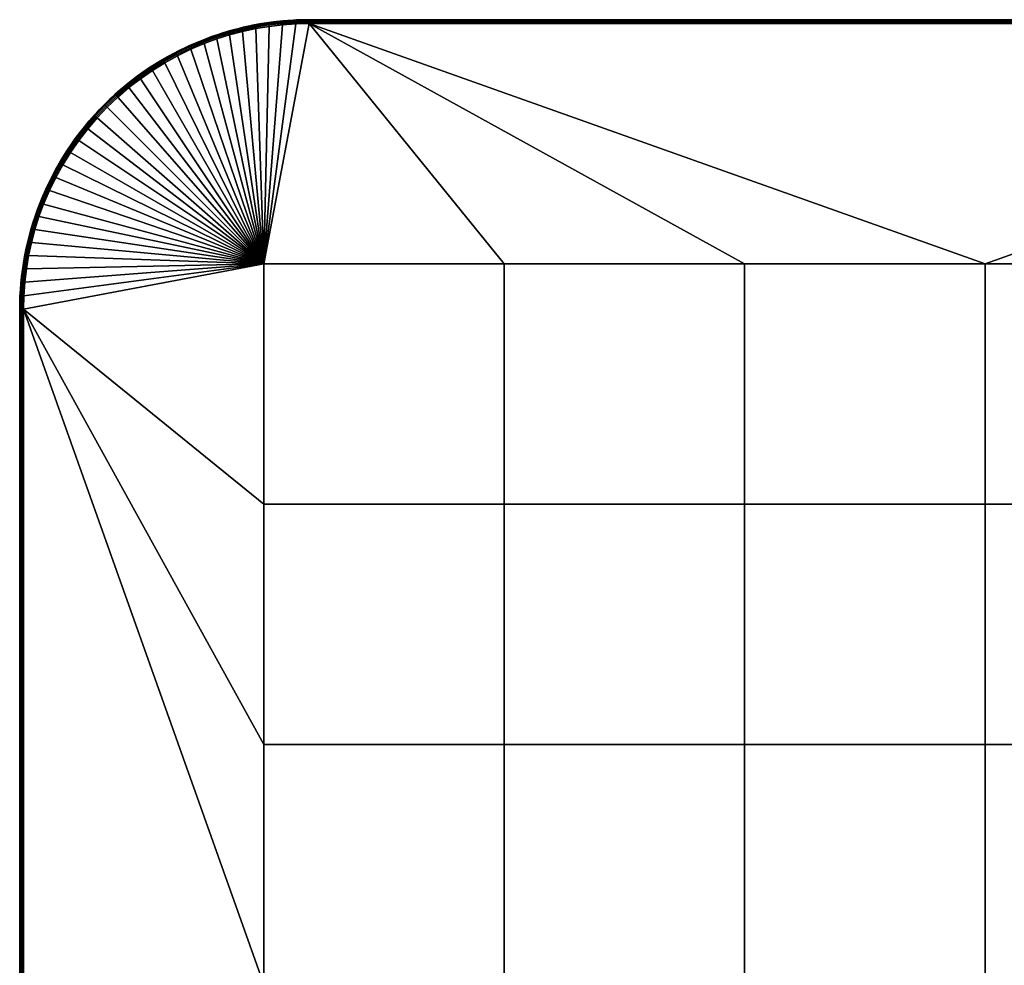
# Model space of a CAD drawing. Header units: millimetres. Extents: x -250 to 3250, y -565 to 250.
# Tile 14 of 20: x 1750 to 2005, y 5 to 250. Entities that reach past the tile are written whole.
import ezdxf

# ---------------------------------------------------------------- set-up
doc = ezdxf.new("R2010")
doc.units = ezdxf.units.MM
doc.header["$MEASUREMENT"] = 0
doc.layers.add('Default', color=7, linetype='Continuous', true_color=0x000000)

# ---------------------------------------------------------------- blocks, each defined once
blk = doc.blocks.new('FLUFFO_SOFT_TELE_L_40mm')
at = {"layer": 'Default'}
blk.add_lwpolyline([(250, -175), (250, 175, 0.414214), (175, 250), (-175, 250, 0.414214), (-250, 175), (-250, -175, 0.414214), (-175, -250), (175, -250, 0.414214)], format="xyb", close=True, dxfattribs=at)
mesh = blk.add_polyface(dxfattribs=at)
corners = [(0, 250, 1), (-175, 250, 20), (0, 250, 39), (-175, 250, 39), (-175, 250, 1), (-175, 250, 20), (-175, 250, 1), (-176.66, 249.98, 1), (-178.34, 249.93, 1), (-180.04, 249.83, 1), (-180.04, 249.83, 39), (-178.34, 249.93, 39), (-176.66, 249.98, 39), (-175, 250, 39), (175, 249.37, 0.07), (-175, 249.37, 0.07), (-175, 249.71, 0.29), (175, 249.71, 0.29), (175, 249), (-175, 249), (-175, 249.93, 0.63), (175, 249.93, 0.63), (-175, 250, 1), (0, 250, 1), (175, 249.37, 39.93), (175, 249.71, 39.71), (-175, 249.71, 39.71), (-175, 249.37, 39.93), (175, 249, 40), (-175, 249, 40), (175, 249.93, 39.37), (-175, 249.93, 39.37), (0, 250, 39), (-175, 250, 39), (-175, 249.93, 0.63), (-176.66, 249.98, 1), (-175, 250, 1), (-178.53, 249.85, 0.63), (-180.04, 249.83, 1), (-178.34, 249.93, 1), (-175, 249.71, 0.29), (-178.52, 249.62, 0.29), (-182.05, 249.6, 0.63), (-175, 249.37, 0.07), (-178.5, 249.29, 0.07), (-175, 249), (-178.49, 248.92), (-175, 249.93, 39.37), (-175, 250, 39), (-176.66, 249.98, 39), (-178.53, 249.85, 39.37), (-178.34, 249.93, 39), (-180.04, 249.83, 39), (-175, 249.71, 39.71), (-178.52, 249.62, 39.71), (-182.05, 249.6, 39.37), (-175, 249.37, 39.93), (-178.5, 249.29, 39.93), (-182, 249.04, 39.93), (-181.96, 248.67, 40), (-178.49, 248.92, 40), (-175, 249, 40)]
mesh.append_faces([[corners[k] for k in face] for face in [(0, 1, 2, 2), (1, 3, 2, 2), (4, 1, 0, 0), (5, 6, 7, 7), (8, 9, 10, 11), (7, 8, 11, 12), (12, 13, 5, 5), (7, 12, 5, 5), (14, 15, 16, 17), (18, 19, 15, 14), (17, 16, 20, 21), (20, 22, 23, 23), (21, 20, 23, 23), (24, 25, 26, 27), (28, 24, 27, 29), (25, 30, 31, 26), (31, 32, 33, 33), (30, 32, 31, 31), (34, 35, 36, 36), (37, 38, 39, 39), (37, 39, 35, 35), (40, 41, 37, 34), (42, 38, 37, 37), (34, 37, 35, 35), (43, 44, 41, 40), (45, 46, 44, 43), (47, 48, 49, 49), (50, 51, 52, 52), (50, 49, 51, 51), (53, 47, 50, 54), (55, 50, 52, 52), (47, 49, 50, 50), (56, 53, 54, 57), (58, 59, 60, 57), (61, 56, 57, 60)]])
mesh = blk.add_polyface(dxfattribs=at)
corners = [(178.34, 249.93, 1), (176.66, 249.98, 1), (176.66, 249.98, 39), (178.34, 249.93, 39), (175, 250, 20), (175, 250, 1), (180.04, 249.83, 39), (180.04, 249.83, 1), (175, 250, 39), (175, 250, 20), (175, 250, 1), (0, 250, 1), (0, 250, 39), (175, 250, 39), (175, 249, 40), (186.75, 186.75, 40), (178.49, 248.92, 40), (-175, 249, 40), (0, 186.75, 40), (178.52, 249.62, 0.29), (178.53, 249.85, 0.63), (182.05, 249.6, 0.63), (182.03, 249.38, 0.29), (178.5, 249.29, 0.07), (182, 249.04, 0.07), (178.34, 249.93, 1), (180.04, 249.83, 1), (175, 249.93, 0.63), (175, 250, 1), (176.66, 249.98, 1), (175, 249.71, 0.29), (175, 249.37, 0.07), (181.96, 248.67), (178.49, 248.92), (175, 249), (178.52, 249.62, 39.71), (182.03, 249.38, 39.71), (182.05, 249.6, 39.37), (178.53, 249.85, 39.37), (178.5, 249.29, 39.93), (182, 249.04, 39.93), (178.34, 249.93, 39), (180.04, 249.83, 39), (176.66, 249.98, 39), (175, 250, 39), (175, 249.93, 39.37), (175, 249.71, 39.71), (175, 249.37, 39.93), (178.49, 248.92, 40), (181.96, 248.67, 40), (175, 249, 40), (0, 250, 1), (175, 250, 1), (175, 249.93, 0.63), (0, 250, 39), (175, 249.93, 39.37), (175, 250, 39)]
mesh.append_faces([[corners[k] for k in face] for face in [(0, 1, 2, 3), (4, 1, 5, 5), (0, 3, 6, 7), (4, 8, 2, 2), (4, 2, 1, 1), (9, 10, 11, 11), (9, 12, 13, 13), (12, 9, 11, 11), (14, 15, 16, 16), (17, 18, 14, 14), (19, 20, 21, 22), (23, 19, 22, 24), (25, 26, 20, 20), (27, 28, 29, 29), (20, 29, 25, 25), (29, 20, 27, 27), (19, 30, 27, 20), (20, 26, 21, 21), (23, 31, 30, 19), (23, 24, 32, 33), (33, 34, 31, 23), (35, 36, 37, 38), (39, 40, 36, 35), (41, 38, 42, 42), (43, 38, 41, 41), (44, 45, 43, 43), (42, 38, 37, 37), (45, 46, 35, 38), (45, 38, 43, 43), (39, 35, 46, 47), (39, 48, 49, 40), (48, 39, 47, 50), (51, 52, 53, 53), (54, 55, 56, 56)]])
mesh = blk.add_polyface(dxfattribs=at)
corners = [(-124.5, 62.25), (-124.5, 0), (-186.75, 0), (-186.75, 62.25), (-124.5, 124.5), (-186.75, 124.5), (-124.5, 186.75), (-186.75, 186.75), (-62.25, 62.25), (-62.25, 0), (-62.25, 124.5), (-62.25, 186.75), (0, 62.25), (0, 0), (0, 124.5), (0, 186.75), (-175, 249), (-192.27, 246.96), (-195.64, 246.06), (-198.97, 245.01), (-188.87, 247.69), (-181.96, 248.67), (-178.49, 248.92), (-185.43, 248.26), (-124.5, 62.25, 40), (-186.75, 62.25, 40), (-186.75, 0, 40), (-124.5, 0, 40), (-124.5, 124.5, 40), (-186.75, 124.5, 40), (-124.5, 186.75, 40), (-186.75, 186.75, 40), (-62.25, 62.25, 40), (-62.25, 0, 40), (-62.25, 124.5, 40), (-62.25, 186.75, 40), (0, 62.25, 40), (0, 0, 40), (0, 124.5, 40), (0, 186.75, 40), (-175, 249, 40), (-202.24, 243.8, 40), (-205.71, 242.32, 40), (-192.27, 246.96, 40), (-195.64, 246.06, 40), (-198.97, 245.01, 40), (-188.87, 247.69, 40)]
mesh.append_faces([[corners[k] for k in face] for face in [(0, 1, 2, 3), (4, 0, 3, 5), (6, 4, 5, 7), (8, 9, 1, 0), (10, 8, 0, 4), (11, 10, 4, 6), (12, 13, 9, 8), (14, 12, 8, 10), (15, 14, 10, 11), (6, 7, 16, 16), (11, 6, 16, 16), (17, 7, 18, 18), (19, 18, 7, 7), (20, 7, 17, 17), (21, 22, 7, 7), (20, 23, 7, 7), (23, 21, 7, 7), (16, 15, 11, 11), (24, 25, 26, 27), (28, 29, 25, 24), (30, 31, 29, 28), (32, 24, 27, 33), (34, 28, 24, 32), (35, 30, 28, 34), (36, 32, 33, 37), (38, 34, 32, 36), (39, 35, 34, 38), (30, 40, 31, 31), (35, 40, 30, 30), (41, 42, 31, 31), (43, 44, 31, 31), (45, 31, 44, 44), (46, 43, 31, 31), (40, 35, 39, 39)]])
mesh = blk.add_polyface(dxfattribs=at)
corners = [(-192.14, 248.02, 1), (-193.89, 247.58, 1), (-193.89, 247.58, 39), (-192.14, 248.02, 39), (-190.39, 248.4, 1), (-190.39, 248.4, 39), (-195.64, 247.1, 1), (-195.64, 247.1, 39), (-186.75, 186.75), (-178.49, 248.92), (-175, 249), (-181.96, 248.67, 40), (-186.75, 186.75, 40), (-178.49, 248.92, 40), (-188.87, 247.69, 40), (-185.43, 248.26, 40), (-175, 249, 40), (-188.93, 248.05, 0.07), (-189, 248.38, 0.29), (-185.53, 248.96, 0.29), (-185.48, 248.63, 0.07), (-192.44, 247.64, 0.29), (-192.49, 247.86, 0.63), (-189.04, 248.6, 0.63), (-192.36, 247.31, 0.07), (-195.84, 246.74, 0.29), (-195.9, 246.95, 0.63), (-195.75, 246.42, 0.07), (-193.89, 247.58, 1), (-192.14, 248.02, 1), (-195.64, 247.1, 1), (-197.39, 246.58, 1), (-190.39, 248.4, 1), (-185.43, 248.26), (-188.87, 247.69), (-192.27, 246.96), (-195.64, 246.06), (-188.93, 248.05, 39.93), (-185.48, 248.63, 39.93), (-185.53, 248.96, 39.71), (-189, 248.38, 39.71), (-192.44, 247.64, 39.71), (-189.04, 248.6, 39.37), (-192.49, 247.86, 39.37), (-192.36, 247.31, 39.93), (-195.84, 246.74, 39.71), (-195.9, 246.95, 39.37), (-195.75, 246.42, 39.93), (-188.65, 248.75, 39), (-190.39, 248.4, 39), (-192.14, 248.02, 39), (-193.89, 247.58, 39), (-195.64, 247.1, 39), (-197.39, 246.58, 39), (-188.87, 247.69, 40), (-185.43, 248.26, 40), (-195.64, 246.06, 40), (-192.27, 246.96, 40)]
mesh.append_faces([[corners[k] for k in face] for face in [(0, 1, 2, 3), (4, 0, 3, 5), (1, 6, 7, 2), (8, 9, 10, 10), (11, 12, 13, 13), (14, 12, 15, 15), (15, 12, 11, 11), (12, 16, 13, 13), (17, 18, 19, 20), (21, 22, 23, 18), (24, 21, 18, 17), (25, 26, 22, 21), (27, 25, 21, 24), (22, 28, 29, 29), (26, 30, 28, 28), (22, 26, 28, 28), (31, 30, 26, 26), (22, 29, 32, 23), (17, 20, 33, 34), (27, 24, 35, 36), (24, 17, 34, 35), (37, 38, 39, 40), (41, 40, 42, 43), (44, 37, 40, 41), (45, 41, 43, 46), (47, 44, 41, 45), (42, 48, 49, 49), (43, 50, 51, 51), (46, 51, 52, 52), (43, 51, 46, 46), (53, 46, 52, 52), (43, 42, 49, 50), (37, 54, 55, 38), (47, 56, 57, 44), (44, 57, 54, 37)]])
mesh = blk.add_polyface(dxfattribs=at)
corners = [(-181.74, 249.7, 1), (-183.45, 249.52, 1), (-183.45, 249.52, 39), (-181.74, 249.7, 39), (-185.18, 249.31, 1), (-186.91, 249.05, 1), (-186.91, 249.05, 39), (-185.18, 249.31, 39), (-180.04, 249.83, 1), (-180.04, 249.83, 39), (-188.65, 248.75, 1), (-190.39, 248.4, 1), (-190.39, 248.4, 39), (-188.65, 248.75, 39), (-182.03, 249.38, 0.29), (-182.05, 249.6, 0.63), (-178.53, 249.85, 0.63), (-178.52, 249.62, 0.29), (-182, 249.04, 0.07), (-178.5, 249.29, 0.07), (-185.53, 248.96, 0.29), (-185.56, 249.18, 0.63), (-185.48, 248.63, 0.07), (-189, 248.38, 0.29), (-189.04, 248.6, 0.63), (-181.74, 249.7, 1), (-180.04, 249.83, 1), (-185.18, 249.31, 1), (-183.45, 249.52, 1), (-188.65, 248.75, 1), (-186.91, 249.05, 1), (-190.39, 248.4, 1), (-178.49, 248.92), (-181.96, 248.67), (-185.43, 248.26), (-182.03, 249.38, 39.71), (-178.52, 249.62, 39.71), (-178.53, 249.85, 39.37), (-182.05, 249.6, 39.37), (-182, 249.04, 39.93), (-178.5, 249.29, 39.93), (-185.53, 248.96, 39.71), (-185.56, 249.18, 39.37), (-185.48, 248.63, 39.93), (-189, 248.38, 39.71), (-189.04, 248.6, 39.37), (-180.04, 249.83, 39), (-181.74, 249.7, 39), (-183.45, 249.52, 39), (-185.18, 249.31, 39), (-186.91, 249.05, 39), (-188.65, 248.75, 39), (-185.43, 248.26, 40), (-181.96, 248.67, 40)]
mesh.append_faces([[corners[k] for k in face] for face in [(0, 1, 2, 3), (4, 5, 6, 7), (1, 4, 7, 2), (8, 0, 3, 9), (10, 11, 12, 13), (5, 10, 13, 6), (14, 15, 16, 17), (18, 14, 17, 19), (20, 21, 15, 14), (22, 20, 14, 18), (23, 24, 21, 20), (15, 25, 26, 26), (21, 27, 28, 28), (24, 29, 30, 30), (24, 31, 29, 29), (21, 30, 27, 27), (15, 28, 25, 25), (28, 15, 21, 21), (30, 21, 24, 24), (18, 19, 32, 33), (22, 18, 33, 34), (35, 36, 37, 38), (39, 40, 36, 35), (41, 35, 38, 42), (43, 39, 35, 41), (44, 41, 42, 45), (38, 46, 47, 47), (42, 48, 49, 49), (45, 50, 51, 51), (42, 49, 50, 50), (38, 47, 48, 48), (48, 42, 38, 38), (50, 45, 42, 42), (43, 52, 53, 39)]])
mesh = blk.add_polyface(dxfattribs=at)
corners = [(62.25, 62.25), (62.25, 0), (0, 0), (0, 62.25), (62.25, 124.5), (0, 124.5), (62.25, 186.75), (0, 186.75), (124.5, 62.25), (124.5, 0), (124.5, 124.5), (124.5, 186.75), (186.75, 62.25), (186.75, 0), (186.75, 124.5), (186.75, 186.75), (175, 249), (209.11, 240.67), (212.42, 238.84), (205.71, 242.32), (178.49, 248.92), (188.87, 247.69), (192.27, 246.96), (195.64, 246.06), (198.97, 245.01), (-175, 249), (62.25, 62.25, 40), (0, 62.25, 40), (0, 0, 40), (62.25, 0, 40), (62.25, 124.5, 40), (0, 124.5, 40), (62.25, 186.75, 40), (0, 186.75, 40), (124.5, 62.25, 40), (124.5, 0, 40), (124.5, 124.5, 40), (124.5, 186.75, 40), (186.75, 62.25, 40), (186.75, 0, 40), (186.75, 124.5, 40), (186.75, 186.75, 40), (175, 249, 40), (218.73, 234.7, 40), (215.63, 236.85, 40), (212.42, 238.84, 40), (181.96, 248.67, 40), (178.49, 248.92, 40), (205.71, 242.32, 40), (202.24, 243.8, 40)]
mesh.append_faces([[corners[k] for k in face] for face in [(0, 1, 2, 3), (4, 0, 3, 5), (6, 4, 5, 7), (8, 9, 1, 0), (10, 8, 0, 4), (11, 10, 4, 6), (12, 13, 9, 8), (14, 12, 8, 10), (15, 14, 10, 11), (11, 6, 16, 16), (6, 7, 16, 16), (17, 18, 15, 15), (16, 15, 11, 11), (19, 17, 15, 15), (16, 20, 15, 15), (21, 22, 15, 15), (23, 24, 15, 15), (25, 16, 7, 7), (26, 27, 28, 29), (30, 31, 27, 26), (32, 33, 31, 30), (34, 26, 29, 35), (36, 30, 26, 34), (37, 32, 30, 36), (38, 34, 35, 39), (40, 36, 34, 38), (41, 37, 36, 40), (37, 42, 32, 32), (32, 42, 33, 33), (43, 44, 41, 41), (44, 45, 41, 41), (42, 37, 41, 41), (46, 47, 41, 41), (48, 49, 41, 41)]])
mesh = blk.add_polyface(dxfattribs=at)
corners = [(-216.04, 237.77, 1), (-217.64, 236.7, 1), (-217.64, 236.7, 39), (-216.04, 237.77, 39), (-219.21, 235.59, 1), (-220.75, 234.43, 1), (-220.75, 234.43, 39), (-219.21, 235.59, 39), (-214.42, 238.8, 1), (-214.42, 238.8, 39), (-186.75, 186.75), (-202.24, 243.8), (-198.97, 245.01), (-186.75, 186.75, 40), (-198.97, 245.01, 40), (-202.24, 243.8, 40), (-216.01, 237.44, 0.29), (-216.14, 237.63, 0.63), (-212.89, 239.65, 0.63), (-212.77, 239.45, 0.29), (-215.83, 237.16, 0.07), (-212.6, 239.16, 0.07), (-219.15, 235.27, 0.29), (-219.28, 235.45, 0.63), (-218.95, 234.99, 0.07), (-221.95, 232.67, 0.07), (-222.17, 232.94, 0.29), (-216.04, 237.77, 1), (-214.42, 238.8, 1), (-217.64, 236.7, 1), (-219.21, 235.59, 1), (-220.75, 234.43, 1), (-212.42, 238.84), (-215.63, 236.85), (-218.73, 234.7), (-221.72, 232.39), (-216.01, 237.44, 39.71), (-212.77, 239.45, 39.71), (-212.89, 239.65, 39.37), (-216.14, 237.63, 39.37), (-215.83, 237.16, 39.93), (-212.6, 239.16, 39.93), (-219.15, 235.27, 39.71), (-219.28, 235.45, 39.37), (-218.95, 234.99, 39.93), (-222.17, 232.94, 39.71), (-222.31, 233.11, 39.37), (-221.95, 232.67, 39.93), (-216.04, 237.77, 39), (-214.42, 238.8, 39), (-217.64, 236.7, 39), (-219.21, 235.59, 39), (-220.75, 234.43, 39), (-215.63, 236.85, 40), (-212.42, 238.84, 40), (-218.73, 234.7, 40), (-221.72, 232.39, 40)]
mesh.append_faces([[corners[k] for k in face] for face in [(0, 1, 2, 3), (4, 5, 6, 7), (1, 4, 7, 2), (8, 0, 3, 9), (10, 11, 12, 12), (13, 14, 15, 15), (16, 17, 18, 19), (20, 16, 19, 21), (22, 23, 17, 16), (24, 22, 16, 20), (25, 26, 22, 24), (27, 28, 17, 17), (29, 27, 17, 17), (30, 29, 23, 23), (31, 30, 23, 23), (23, 29, 17, 17), (20, 21, 32, 33), (33, 34, 24, 20), (25, 24, 34, 35), (36, 37, 38, 39), (40, 41, 37, 36), (42, 36, 39, 43), (44, 40, 36, 42), (45, 42, 43, 46), (47, 44, 42, 45), (48, 39, 49, 49), (50, 39, 48, 48), (51, 43, 50, 50), (52, 43, 51, 51), (52, 46, 43, 43), (43, 39, 50, 50), (40, 53, 54, 41), (53, 40, 44, 55), (47, 56, 55, 44)]])
mesh = blk.add_polyface(dxfattribs=at)
corners = [(-195.64, 247.1, 1), (-197.39, 246.58, 1), (-197.39, 246.58, 39), (-195.64, 247.1, 39), (-199.13, 246.01, 1), (-200.87, 245.4, 1), (-200.87, 245.4, 39), (-199.13, 246.01, 39), (-202.61, 244.73, 1), (-204.33, 244.03, 1), (-204.33, 244.03, 39), (-202.61, 244.73, 39), (-199.2, 245.68, 0.29), (-199.27, 245.89, 0.63), (-195.9, 246.95, 0.63), (-195.84, 246.74, 0.29), (-199.09, 245.36, 0.07), (-195.75, 246.42, 0.07), (-202.5, 244.46, 0.29), (-202.58, 244.67, 0.63), (-202.37, 244.15, 0.07), (-206.01, 242.97, 0.29), (-206.1, 243.17, 0.63), (-205.87, 242.66, 0.07), (-199.13, 246.01, 1), (-197.39, 246.58, 1), (-200.87, 245.4, 1), (-204.33, 244.03, 1), (-202.61, 244.73, 1), (-195.64, 246.06), (-198.97, 245.01), (-202.24, 243.8), (-205.71, 242.32), (-199.2, 245.68, 39.71), (-195.84, 246.74, 39.71), (-195.9, 246.95, 39.37), (-199.27, 245.89, 39.37), (-199.09, 245.36, 39.93), (-195.75, 246.42, 39.93), (-202.5, 244.46, 39.71), (-202.58, 244.67, 39.37), (-202.37, 244.15, 39.93), (-206.01, 242.97, 39.71), (-206.1, 243.17, 39.37), (-205.87, 242.66, 39.93), (-197.39, 246.58, 39), (-199.13, 246.01, 39), (-200.87, 245.4, 39), (-202.61, 244.73, 39), (-204.33, 244.03, 39), (-198.97, 245.01, 40), (-195.64, 246.06, 40), (-202.24, 243.8, 40), (-205.71, 242.32, 40)]
mesh.append_faces([[corners[k] for k in face] for face in [(0, 1, 2, 3), (4, 5, 6, 7), (1, 4, 7, 2), (8, 9, 10, 11), (5, 8, 11, 6), (12, 13, 14, 15), (16, 12, 15, 17), (18, 19, 13, 12), (20, 18, 12, 16), (21, 22, 19, 18), (23, 21, 18, 20), (13, 24, 25, 14), (13, 26, 24, 24), (19, 27, 28, 28), (19, 28, 26, 26), (19, 26, 13, 13), (22, 27, 19, 19), (16, 17, 29, 30), (31, 32, 23, 20), (20, 16, 30, 31), (33, 34, 35, 36), (37, 38, 34, 33), (39, 33, 36, 40), (41, 37, 33, 39), (42, 39, 40, 43), (44, 41, 39, 42), (36, 35, 45, 46), (36, 46, 47, 47), (40, 48, 49, 49), (40, 47, 48, 48), (40, 36, 47, 47), (43, 40, 49, 49), (37, 50, 51, 38), (52, 41, 44, 53), (41, 52, 50, 37)]])
mesh = blk.add_polyface(dxfattribs=at)
corners = [(-245.01, 198.97), (-243.8, 202.24), (-186.75, 186.75), (-234.7, 218.73), (-232.39, 221.72), (-229.93, 224.59), (-227.33, 227.33), (-224.59, 229.93), (-221.72, 232.39), (-240.67, 209.11), (-238.84, 212.42), (-249, 175), (-248.92, 178.49), (-215.63, 236.85), (-218.73, 234.7), (-186.75, 0), (-186.75, 62.25), (-212.42, 238.84), (-209.11, 240.67), (-186.75, 124.5), (-205.71, 242.32), (-202.24, 243.8), (-247.69, 188.87, 40), (-248.26, 185.43, 40), (-186.75, 186.75, 40), (-245.01, 198.97, 40), (-246.06, 195.64, 40), (-242.32, 205.71, 40), (-243.8, 202.24, 40), (-248.67, 181.96, 40), (-234.7, 218.73, 40), (-236.85, 215.63, 40), (-229.93, 224.59, 40), (-227.33, 227.33, 40), (-224.59, 229.93, 40), (-221.72, 232.39, 40), (-232.39, 221.72, 40), (-215.63, 236.85, 40), (-218.73, 234.7, 40), (-186.75, 0, 40), (-186.75, 62.25, 40), (-249, 175, 40), (-212.42, 238.84, 40), (-209.11, 240.67, 40), (-186.75, 124.5, 40), (-205.71, 242.32, 40)]
mesh.append_faces([[corners[k] for k in face] for face in [(0, 1, 2, 2), (3, 4, 2, 2), (5, 6, 2, 2), (7, 2, 6, 6), (2, 7, 8, 8), (5, 2, 4, 4), (9, 10, 2, 2), (11, 12, 2, 2), (13, 2, 14, 14), (15, 11, 16, 16), (17, 2, 13, 13), (2, 17, 18, 18), (11, 19, 16, 16), (19, 11, 2, 2), (20, 2, 18, 18), (8, 14, 2, 2), (21, 2, 20, 20), (22, 23, 24, 24), (25, 26, 24, 24), (27, 28, 24, 24), (23, 29, 24, 24), (30, 31, 24, 24), (32, 24, 33, 33), (34, 33, 24, 24), (24, 35, 34, 34), (32, 36, 24, 24), (37, 38, 24, 24), (39, 40, 41, 41), (42, 37, 24, 24), (24, 43, 42, 42), (41, 40, 44, 44), (44, 24, 41, 41), (45, 43, 24, 24), (35, 24, 38, 38)]])
mesh = blk.add_polyface(dxfattribs=at)
corners = [(-206.05, 243.27, 1), (-207.76, 242.47, 1), (-207.76, 242.47, 39), (-206.05, 243.27, 39), (-204.33, 244.03, 1), (-204.33, 244.03, 39), (-209.45, 241.62, 1), (-211.12, 240.73, 1), (-211.12, 240.73, 39), (-209.45, 241.62, 39), (-212.78, 239.79, 1), (-214.42, 238.8, 1), (-214.42, 238.8, 39), (-212.78, 239.79, 39), (-209.44, 241.3, 0.29), (-209.54, 241.49, 0.63), (-206.1, 243.17, 0.63), (-206.01, 242.97, 0.29), (-209.28, 241, 0.07), (-205.87, 242.66, 0.07), (-212.77, 239.45, 0.29), (-212.89, 239.65, 0.63), (-212.6, 239.16, 0.07), (-206.05, 243.27, 1), (-204.33, 244.03, 1), (-209.45, 241.62, 1), (-207.76, 242.47, 1), (-211.12, 240.73, 1), (-212.78, 239.79, 1), (-214.42, 238.8, 1), (-209.11, 240.67), (-212.42, 238.84), (-216.14, 237.63, 0.63), (-205.71, 242.32), (-209.44, 241.3, 39.71), (-206.01, 242.97, 39.71), (-206.1, 243.17, 39.37), (-209.54, 241.49, 39.37), (-209.28, 241, 39.93), (-205.87, 242.66, 39.93), (-212.77, 239.45, 39.71), (-212.89, 239.65, 39.37), (-212.6, 239.16, 39.93), (-204.33, 244.03, 39), (-206.05, 243.27, 39), (-207.76, 242.47, 39), (-209.45, 241.62, 39), (-211.12, 240.73, 39), (-212.78, 239.79, 39), (-214.42, 238.8, 39), (-212.42, 238.84, 40), (-209.11, 240.67, 40), (-216.14, 237.63, 39.37), (-205.71, 242.32, 40)]
mesh.append_faces([[corners[k] for k in face] for face in [(0, 1, 2, 3), (4, 0, 3, 5), (6, 7, 8, 9), (10, 11, 12, 13), (7, 10, 13, 8), (1, 6, 9, 2), (14, 15, 16, 17), (18, 14, 17, 19), (20, 21, 15, 14), (22, 20, 14, 18), (16, 23, 24, 24), (15, 25, 26, 16), (27, 25, 15, 15), (28, 27, 21, 21), (16, 26, 23, 23), (29, 28, 21, 21), (27, 15, 21, 21), (22, 18, 30, 31), (32, 29, 21, 21), (33, 30, 18, 19), (34, 35, 36, 37), (38, 39, 35, 34), (40, 34, 37, 41), (42, 38, 34, 40), (36, 43, 44, 44), (37, 36, 45, 46), (47, 37, 46, 46), (48, 41, 47, 47), (36, 44, 45, 45), (49, 41, 48, 48), (47, 41, 37, 37), (42, 50, 51, 38), (52, 41, 49, 49), (53, 39, 38, 51)]])
mesh = blk.add_polyface(dxfattribs=at)
corners = [(-222.27, 233.23, 1), (-223.76, 231.99, 1), (-223.76, 231.99, 39), (-222.27, 233.23, 39), (-225.22, 230.71, 1), (-226.64, 229.39, 1), (-226.64, 229.39, 39), (-225.22, 230.71, 39), (-228.03, 228.03, 39), (-228.03, 228.03, 1), (-220.75, 234.43, 1), (-220.75, 234.43, 39), (-229.39, 226.64, 39), (-229.39, 226.64, 1), (-222.17, 232.94, 0.29), (-222.31, 233.11, 0.63), (-219.28, 235.45, 0.63), (-219.15, 235.27, 0.29), (-225.06, 230.45, 0.29), (-225.21, 230.62, 0.63), (-224.83, 230.2, 0.07), (-221.95, 232.67, 0.07), (-227.83, 227.83, 0.29), (-227.98, 227.98, 0.63), (-227.59, 227.59, 0.07), (-223.76, 231.99, 1), (-222.27, 233.23, 1), (-225.22, 230.71, 1), (-220.75, 234.43, 1), (-226.64, 229.39, 1), (-228.03, 228.03, 1), (-221.72, 232.39), (-224.59, 229.93), (-227.33, 227.33), (-230.2, 224.83, 0.07), (-229.93, 224.59), (-225.06, 230.45, 39.71), (-222.17, 232.94, 39.71), (-222.31, 233.11, 39.37), (-225.21, 230.62, 39.37), (-224.83, 230.2, 39.93), (-221.95, 232.67, 39.93), (-227.83, 227.83, 39.71), (-227.98, 227.98, 39.37), (-227.59, 227.59, 39.93), (-223.76, 231.99, 39), (-222.27, 233.23, 39), (-225.22, 230.71, 39), (-220.75, 234.43, 39), (-226.64, 229.39, 39), (-228.03, 228.03, 39), (-224.59, 229.93, 40), (-221.72, 232.39, 40), (-227.33, 227.33, 40), (-230.62, 225.21, 39.37), (-229.39, 226.64, 39), (-230.2, 224.83, 39.93), (-229.93, 224.59, 40)]
mesh.append_faces([[corners[k] for k in face] for face in [(0, 1, 2, 3), (4, 5, 6, 7), (8, 6, 5, 9), (1, 4, 7, 2), (10, 0, 3, 11), (12, 8, 9, 13), (14, 15, 16, 17), (18, 19, 15, 14), (20, 18, 14, 21), (22, 23, 19, 18), (24, 22, 18, 20), (25, 26, 15, 15), (27, 25, 19, 19), (26, 28, 15, 15), (29, 27, 19, 19), (28, 16, 15, 15), (23, 30, 29, 19), (19, 25, 15, 15), (20, 21, 31, 32), (32, 33, 24, 20), (34, 24, 33, 35), (36, 37, 38, 39), (40, 41, 37, 36), (42, 36, 39, 43), (44, 40, 36, 42), (45, 38, 46, 46), (47, 39, 45, 45), (46, 38, 48, 48), (49, 39, 47, 47), (43, 39, 49, 50), (39, 38, 45, 45), (40, 51, 52, 41), (51, 40, 44, 53), (54, 43, 50, 55), (56, 57, 53, 44)]])
mesh = blk.add_polyface(dxfattribs=at)
corners = [(-229.39, 226.64, 1), (-230.71, 225.22, 1), (-230.71, 225.22, 39), (-229.39, 226.64, 39), (-233.23, 222.27, 1), (-233.23, 222.27, 39), (-231.99, 223.76, 39), (-231.99, 223.76, 1), (-234.43, 220.75, 1), (-234.43, 220.75, 39), (-230.45, 225.06, 0.29), (-230.62, 225.21, 0.63), (-227.98, 227.98, 0.63), (-227.83, 227.83, 0.29), (-230.2, 224.83, 0.07), (-227.59, 227.59, 0.07), (-232.94, 222.17, 0.29), (-233.11, 222.31, 0.63), (-232.67, 221.95, 0.07), (-235.27, 219.15, 0.29), (-235.45, 219.28, 0.63), (-234.99, 218.95, 0.07), (-229.39, 226.64, 1), (-228.03, 228.03, 1), (-231.99, 223.76, 1), (-230.71, 225.22, 1), (-233.23, 222.27, 1), (-235.59, 219.21, 1), (-234.43, 220.75, 1), (-229.93, 224.59), (-232.39, 221.72), (-234.7, 218.73), (-230.45, 225.06, 39.71), (-227.83, 227.83, 39.71), (-227.98, 227.98, 39.37), (-230.62, 225.21, 39.37), (-230.2, 224.83, 39.93), (-227.59, 227.59, 39.93), (-232.94, 222.17, 39.71), (-233.11, 222.31, 39.37), (-232.67, 221.95, 39.93), (-235.27, 219.15, 39.71), (-235.45, 219.28, 39.37), (-234.99, 218.95, 39.93), (-230.71, 225.22, 39), (-231.99, 223.76, 39), (-233.23, 222.27, 39), (-229.39, 226.64, 39), (-234.43, 220.75, 39), (-232.39, 221.72, 40), (-229.93, 224.59, 40), (-234.7, 218.73, 40)]
mesh.append_faces([[corners[k] for k in face] for face in [(0, 1, 2, 3), (4, 5, 6, 7), (1, 7, 6, 2), (4, 8, 9, 5), (10, 11, 12, 13), (14, 10, 13, 15), (16, 17, 11, 10), (18, 16, 10, 14), (19, 20, 17, 16), (21, 19, 16, 18), (11, 22, 23, 12), (11, 24, 25, 25), (17, 26, 24, 24), (11, 25, 22, 22), (20, 27, 28, 28), (17, 28, 26, 26), (17, 24, 11, 11), (17, 20, 28, 28), (18, 14, 29, 30), (21, 18, 30, 31), (32, 33, 34, 35), (36, 37, 33, 32), (38, 32, 35, 39), (40, 36, 32, 38), (41, 38, 39, 42), (43, 40, 38, 41), (35, 44, 45, 45), (39, 45, 46, 46), (35, 47, 44, 44), (39, 46, 48, 48), (39, 35, 45, 45), (39, 48, 42, 42), (40, 49, 50, 36), (43, 51, 49, 40)]])
mesh = blk.add_polyface(dxfattribs=at)
corners = [(-234.43, 220.75, 1), (-235.59, 219.21, 1), (-235.59, 219.21, 39), (-234.43, 220.75, 39), (-236.7, 217.64, 1), (-237.77, 216.04, 1), (-237.77, 216.04, 39), (-236.7, 217.64, 39), (-238.8, 214.42, 1), (-239.79, 212.78, 1), (-239.79, 212.78, 39), (-238.8, 214.42, 39), (-186.75, 186.75), (-238.84, 212.42), (-236.85, 215.63), (-234.7, 218.73), (-186.75, 186.75, 40), (-236.85, 215.63, 40), (-238.84, 212.42, 40), (-234.7, 218.73, 40), (-232.39, 221.72, 40), (-240.67, 209.11, 40), (-237.44, 216.02, 0.29), (-237.63, 216.14, 0.63), (-235.45, 219.28, 0.63), (-235.27, 219.15, 0.29), (-237.16, 215.83, 0.07), (-234.99, 218.95, 0.07), (-239.45, 212.77, 0.29), (-239.65, 212.89, 0.63), (-239.16, 212.6, 0.07), (-237.77, 216.04, 1), (-236.7, 217.64, 1), (-238.8, 214.42, 1), (-235.59, 219.21, 1), (-239.79, 212.78, 1), (-234.7, 218.73), (-236.85, 215.63), (-238.84, 212.42), (-237.44, 216.02, 39.71), (-235.27, 219.15, 39.71), (-235.45, 219.28, 39.37), (-237.63, 216.14, 39.37), (-237.16, 215.83, 39.93), (-234.99, 218.95, 39.93), (-239.45, 212.77, 39.71), (-239.65, 212.89, 39.37), (-239.16, 212.6, 39.93), (-234.43, 220.75, 39), (-235.59, 219.21, 39), (-236.7, 217.64, 39), (-237.77, 216.04, 39), (-238.8, 214.42, 39), (-236.85, 215.63, 40), (-234.7, 218.73, 40), (-238.84, 212.42, 40)]
mesh.append_faces([[corners[k] for k in face] for face in [(0, 1, 2, 3), (4, 5, 6, 7), (1, 4, 7, 2), (8, 9, 10, 11), (5, 8, 11, 6), (12, 13, 14, 14), (15, 12, 14, 14), (16, 17, 18, 18), (19, 16, 20, 20), (21, 16, 18, 18), (22, 23, 24, 25), (26, 22, 25, 27), (28, 29, 23, 22), (30, 28, 22, 26), (23, 31, 32, 32), (23, 33, 31, 31), (24, 32, 34, 34), (23, 32, 24, 24), (29, 33, 23, 23), (29, 35, 33, 33), (26, 27, 36, 37), (30, 26, 37, 38), (39, 40, 41, 42), (43, 44, 40, 39), (45, 39, 42, 46), (47, 43, 39, 45), (41, 48, 49, 49), (42, 50, 51, 51), (42, 51, 52, 52), (41, 49, 50, 50), (42, 41, 50, 50), (46, 42, 52, 52), (43, 53, 54, 44), (47, 55, 53, 43)]])
mesh = blk.add_polyface(dxfattribs=at)
corners = [(-240.73, 211.12, 1), (-241.62, 209.45, 1), (-241.62, 209.45, 39), (-240.73, 211.12, 39), (-239.79, 212.78, 1), (-239.79, 212.78, 39), (-242.47, 207.76, 1), (-243.27, 206.05, 1), (-243.27, 206.05, 39), (-242.47, 207.76, 39), (-244.03, 204.33, 1), (-244.03, 204.33, 39), (-241.3, 209.44, 0.29), (-241.49, 209.54, 0.63), (-239.65, 212.89, 0.63), (-239.45, 212.77, 0.29), (-241, 209.28, 0.07), (-239.16, 212.6, 0.07), (-242.97, 206.01, 0.29), (-243.17, 206.1, 0.63), (-242.66, 205.87, 0.07), (-244.46, 202.5, 0.29), (-244.67, 202.58, 0.63), (-244.15, 202.37, 0.07), (-240.73, 211.12, 1), (-239.79, 212.78, 1), (-241.62, 209.45, 1), (-242.47, 207.76, 1), (-243.27, 206.05, 1), (-244.03, 204.33, 1), (-242.32, 205.71), (-243.8, 202.24), (-240.67, 209.11), (-238.84, 212.42), (-241.3, 209.44, 39.71), (-239.45, 212.77, 39.71), (-239.65, 212.89, 39.37), (-241.49, 209.54, 39.37), (-241, 209.28, 39.93), (-239.16, 212.6, 39.93), (-242.97, 206.01, 39.71), (-243.17, 206.1, 39.37), (-242.66, 205.87, 39.93), (-244.46, 202.5, 39.71), (-244.67, 202.58, 39.37), (-244.15, 202.37, 39.93), (-239.79, 212.78, 39), (-240.73, 211.12, 39), (-241.62, 209.45, 39), (-242.47, 207.76, 39), (-243.27, 206.05, 39), (-238.8, 214.42, 39), (-244.03, 204.33, 39), (-243.8, 202.24, 40), (-242.32, 205.71, 40), (-240.67, 209.11, 40), (-238.84, 212.42, 40)]
mesh.append_faces([[corners[k] for k in face] for face in [(0, 1, 2, 3), (4, 0, 3, 5), (6, 7, 8, 9), (7, 10, 11, 8), (1, 6, 9, 2), (12, 13, 14, 15), (16, 12, 15, 17), (18, 19, 13, 12), (20, 18, 12, 16), (21, 22, 19, 18), (23, 21, 18, 20), (13, 24, 25, 14), (13, 26, 24, 24), (19, 27, 26, 13), (28, 27, 19, 19), (22, 29, 28, 19), (23, 20, 30, 31), (20, 16, 32, 30), (16, 17, 33, 32), (34, 35, 36, 37), (38, 39, 35, 34), (40, 34, 37, 41), (42, 38, 34, 40), (43, 40, 41, 44), (45, 42, 40, 43), (37, 36, 46, 47), (37, 47, 48, 48), (41, 37, 48, 49), (50, 41, 49, 49), (36, 51, 46, 46), (44, 41, 50, 52), (45, 53, 54, 42), (42, 54, 55, 38), (38, 55, 56, 39)]])
mesh = blk.add_polyface(dxfattribs=at)
corners = [(-244.03, 204.33, 1), (-244.73, 202.61, 1), (-244.73, 202.61, 39), (-244.03, 204.33, 39), (-245.4, 200.87, 1), (-246.01, 199.13, 1), (-246.01, 199.13, 39), (-245.4, 200.87, 39), (-246.58, 197.39, 1), (-246.58, 197.39, 39), (-245.01, 198.97), (-186.75, 186.75), (-246.06, 195.64), (-247.69, 188.87), (-246.96, 192.27), (-242.32, 205.71), (-243.8, 202.24), (-240.67, 209.11), (-186.75, 186.75, 40), (-246.96, 192.27, 40), (-247.69, 188.87, 40), (-246.06, 195.64, 40), (-245.01, 198.97, 40), (-243.8, 202.24, 40), (-240.67, 209.11, 40), (-242.32, 205.71, 40), (-245.68, 199.2, 0.29), (-245.89, 199.27, 0.63), (-244.67, 202.58, 0.63), (-244.46, 202.5, 0.29), (-245.36, 199.09, 0.07), (-244.15, 202.37, 0.07), (-246.74, 195.84, 0.29), (-246.95, 195.9, 0.63), (-246.42, 195.75, 0.07), (-245.4, 200.87, 1), (-244.73, 202.61, 1), (-246.01, 199.13, 1), (-244.03, 204.33, 1), (-246.58, 197.39, 1), (-243.8, 202.24), (-245.01, 198.97), (-246.06, 195.64), (-245.68, 199.2, 39.71), (-244.46, 202.5, 39.71), (-244.67, 202.58, 39.37), (-245.89, 199.27, 39.37), (-245.36, 199.09, 39.93), (-244.15, 202.37, 39.93), (-246.74, 195.84, 39.71), (-246.95, 195.9, 39.37), (-246.42, 195.75, 39.93), (-244.73, 202.61, 39), (-245.4, 200.87, 39), (-246.01, 199.13, 39), (-244.03, 204.33, 39), (-246.58, 197.39, 39), (-245.01, 198.97, 40), (-243.8, 202.24, 40), (-246.06, 195.64, 40)]
mesh.append_faces([[corners[k] for k in face] for face in [(0, 1, 2, 3), (4, 5, 6, 7), (5, 8, 9, 6), (1, 4, 7, 2), (10, 11, 12, 12), (11, 13, 14, 14), (15, 11, 16, 16), (11, 14, 12, 12), (11, 15, 17, 17), (18, 19, 20, 20), (18, 21, 19, 19), (22, 18, 23, 23), (18, 24, 25, 25), (26, 27, 28, 29), (30, 26, 29, 31), (32, 33, 27, 26), (34, 32, 26, 30), (28, 35, 36, 36), (27, 37, 35, 35), (28, 36, 38, 38), (33, 39, 37, 27), (35, 28, 27, 27), (30, 31, 40, 41), (34, 30, 41, 42), (43, 44, 45, 46), (47, 48, 44, 43), (49, 43, 46, 50), (51, 47, 43, 49), (45, 52, 53, 53), (46, 53, 54, 54), (45, 55, 52, 52), (50, 46, 54, 56), (53, 46, 45, 45), (47, 57, 58, 48), (51, 59, 57, 47)]])
mesh = blk.add_polyface(dxfattribs=at)
corners = [(-246.58, 197.39, 1), (-247.1, 195.64, 1), (-247.1, 195.64, 39), (-246.58, 197.39, 39), (-247.58, 193.89, 1), (-248.02, 192.14, 1), (-248.02, 192.14, 39), (-247.58, 193.89, 39), (-248.4, 190.39, 1), (-248.75, 188.65, 1), (-248.75, 188.65, 39), (-248.4, 190.39, 39), (-249.05, 186.91, 1), (-249.05, 186.91, 39), (-247.64, 192.44, 0.29), (-247.86, 192.49, 0.63), (-246.95, 195.9, 0.63), (-246.74, 195.84, 0.29), (-247.31, 192.36, 0.07), (-246.42, 195.75, 0.07), (-248.38, 189, 0.29), (-248.6, 189.04, 0.63), (-248.05, 188.93, 0.07), (-247.58, 193.89, 1), (-247.1, 195.64, 1), (-248.02, 192.14, 1), (-246.58, 197.39, 1), (-248.75, 188.65, 1), (-248.4, 190.39, 1), (-249.05, 186.91, 1), (-246.96, 192.27), (-247.69, 188.87), (-246.06, 195.64), (-247.64, 192.44, 39.71), (-246.74, 195.84, 39.71), (-246.95, 195.9, 39.37), (-247.86, 192.49, 39.37), (-247.31, 192.36, 39.93), (-246.42, 195.75, 39.93), (-248.38, 189, 39.71), (-248.6, 189.04, 39.37), (-248.05, 188.93, 39.93), (-247.58, 193.89, 39), (-247.1, 195.64, 39), (-248.02, 192.14, 39), (-246.58, 197.39, 39), (-248.75, 188.65, 39), (-248.4, 190.39, 39), (-249.05, 186.91, 39), (-247.69, 188.87, 40), (-246.96, 192.27, 40), (-246.06, 195.64, 40)]
mesh.append_faces([[corners[k] for k in face] for face in [(0, 1, 2, 3), (4, 5, 6, 7), (8, 9, 10, 11), (5, 8, 11, 6), (1, 4, 7, 2), (9, 12, 13, 10), (14, 15, 16, 17), (18, 14, 17, 19), (20, 21, 15, 14), (22, 20, 14, 18), (23, 24, 16, 16), (25, 23, 15, 15), (24, 26, 16, 16), (27, 28, 21, 21), (27, 21, 29, 29), (25, 15, 28, 28), (28, 15, 21, 21), (22, 18, 30, 31), (32, 30, 18, 19), (15, 23, 16, 16), (33, 34, 35, 36), (37, 38, 34, 33), (39, 33, 36, 40), (41, 37, 33, 39), (42, 35, 43, 43), (44, 36, 42, 42), (43, 35, 45, 45), (46, 40, 47, 47), (46, 48, 40, 40), (44, 47, 36, 36), (47, 40, 36, 36), (41, 49, 50, 37), (51, 38, 37, 50), (36, 35, 42, 42)]])
mesh = blk.add_polyface(dxfattribs=at)
corners = [(-249.05, 186.91, 1), (-249.31, 185.18, 1), (-249.31, 185.18, 39), (-249.05, 186.91, 39), (-249.52, 183.45, 1), (-249.7, 181.74, 1), (-249.7, 181.74, 39), (-249.52, 183.45, 39), (-249.83, 180.04, 1), (-249.83, 180.04, 39), (-186.75, 186.75), (-248.92, 178.49), (-248.67, 181.96), (-247.69, 188.87), (-248.26, 185.43), (-186.75, 186.75, 40), (-248.67, 181.96, 40), (-248.92, 178.49, 40), (-248.96, 185.53, 0.29), (-249.18, 185.56, 0.63), (-248.6, 189.04, 0.63), (-248.38, 189, 0.29), (-248.63, 185.48, 0.07), (-248.05, 188.93, 0.07), (-249.38, 182.03, 0.29), (-249.6, 182.05, 0.63), (-249.04, 182, 0.07), (-249.05, 186.91, 1), (-249.31, 185.18, 1), (-249.52, 183.45, 1), (-249.7, 181.74, 1), (-249.83, 180.04, 1), (-247.69, 188.87), (-248.26, 185.43), (-248.67, 181.96), (-248.96, 185.53, 39.71), (-248.38, 189, 39.71), (-248.6, 189.04, 39.37), (-249.18, 185.56, 39.37), (-248.63, 185.48, 39.93), (-248.05, 188.93, 39.93), (-249.38, 182.03, 39.71), (-249.6, 182.05, 39.37), (-249.04, 182, 39.93), (-249.62, 178.52, 39.71), (-249.85, 178.53, 39.37), (-249.05, 186.91, 39), (-249.31, 185.18, 39), (-249.52, 183.45, 39), (-249.7, 181.74, 39), (-249.83, 180.04, 39), (-247.69, 188.87, 40), (-248.26, 185.43, 40), (-248.67, 181.96, 40)]
mesh.append_faces([[corners[k] for k in face] for face in [(0, 1, 2, 3), (4, 5, 6, 7), (1, 4, 7, 2), (5, 8, 9, 6), (10, 11, 12, 12), (13, 10, 14, 14), (14, 10, 12, 12), (15, 16, 17, 17), (18, 19, 20, 21), (22, 18, 21, 23), (24, 25, 19, 18), (26, 24, 18, 22), (27, 19, 28, 28), (29, 28, 19, 19), (30, 29, 25, 25), (31, 30, 25, 25), (19, 27, 20, 20), (25, 29, 19, 19), (32, 33, 22, 23), (33, 34, 26, 22), (35, 36, 37, 38), (39, 40, 36, 35), (41, 35, 38, 42), (43, 39, 35, 41), (44, 41, 42, 45), (46, 47, 38, 38), (48, 38, 47, 47), (49, 42, 48, 48), (50, 42, 49, 49), (38, 37, 46, 46), (50, 45, 42, 42), (42, 38, 48, 48), (51, 40, 39, 52), (52, 39, 43, 53)]])
mesh = blk.add_polyface(dxfattribs=at)
corners = [(-249.83, 180.04, 1), (-249.93, 178.34, 1), (-249.93, 178.34, 39), (-249.83, 180.04, 39), (-250, 175, 20), (-249.98, 176.66, 1), (-250, 175, 1), (-249.98, 176.66, 39), (-250, 175, 39), (-250, 175, 20), (-250, 175, 1), (-250, 0, 1), (-250, 0, 39), (-250, 175, 39), (-186.75, 0), (-249, -175), (-249, 175), (-249, 175, 40), (-186.75, 186.75, 40), (-248.92, 178.49, 40), (-249.62, 178.52, 0.29), (-249.85, 178.53, 0.63), (-249.6, 182.05, 0.63), (-249.38, 182.03, 0.29), (-249.29, 178.5, 0.07), (-249.04, 182, 0.07), (-249.93, 178.34, 1), (-249.83, 180.04, 1), (-249.98, 176.66, 1), (-250, 175, 1), (-249.93, 175, 0.63), (-249.71, 175, 0.29), (-249.37, 175, 0.07), (-248.67, 181.96), (-248.92, 178.49), (-249, 175), (-249.29, 178.5, 39.93), (-249.04, 182, 39.93), (-249.38, 182.03, 39.71), (-249.62, 178.52, 39.71), (-249.93, 178.34, 39), (-249.85, 178.53, 39.37), (-249.83, 180.04, 39), (-249.98, 176.66, 39), (-250, 175, 39), (-249.93, 175, 39.37), (-249.71, 175, 39.71), (-249.37, 175, 39.93), (-248.92, 178.49, 40), (-248.67, 181.96, 40), (-249, 175, 40), (-250, 0, 1), (-250, 175, 1), (-249.93, 175, 0.63), (-250, 0, 39), (-249.93, 175, 39.37), (-250, 175, 39), (-249.37, 175, 39.93), (-249.71, 175, 39.71), (-249.71, -175, 39.71), (-249.37, -175, 39.93), (-249, 175, 40), (-249, -175, 40), (-249.93, -175, 39.37)]
mesh.append_faces([[corners[k] for k in face] for face in [(0, 1, 2, 3), (4, 5, 6, 6), (1, 5, 7, 2), (7, 5, 4, 4), (4, 8, 7, 7), (9, 10, 11, 11), (9, 12, 13, 13), (14, 15, 16, 16), (17, 18, 19, 19), (20, 21, 22, 23), (24, 20, 23, 25), (26, 27, 21, 21), (28, 26, 21, 21), (29, 28, 30, 30), (27, 22, 21, 21), (30, 21, 20, 31), (30, 28, 21, 21), (24, 32, 31, 20), (24, 25, 33, 34), (34, 35, 32, 24), (36, 37, 38, 39), (40, 41, 42, 42), (43, 41, 40, 40), (44, 45, 43, 43), (45, 46, 39, 41), (45, 41, 43, 43), (36, 39, 46, 47), (36, 48, 49, 37), (48, 36, 47, 50), (51, 52, 53, 53), (54, 55, 56, 56), (57, 58, 59, 60), (61, 57, 60, 62), (58, 55, 63, 59)]])
mesh = blk.add_polyface(dxfattribs=at)
corners = [(-250, -175, 20), (-250, 175, 20), (-250, 0, 1), (-250, 0, 39), (-250, -175, 39), (-250, -175, 1), (-250, -175, 20), (-250, -175, 1), (-249.98, -176.66, 1), (-249.93, -178.34, 1), (-249.83, -180.04, 1), (-249.83, -180.04, 39), (-249.93, -178.34, 39), (-249.98, -176.66, 39), (-250, -175, 39), (-248.92, -178.49, 40), (-186.75, -186.75, 40), (-249, -175, 40), (-186.75, 0, 40), (-249, 175, 40), (-249.37, 175, 0.07), (-249.37, -175, 0.07), (-249.71, -175, 0.29), (-249.71, 175, 0.29), (-249, 175), (-249, -175), (-249.93, -175, 0.63), (-249.93, 175, 0.63), (-250, -175, 1), (-250, 0, 1), (-249.93, -175, 39.37), (-250, 0, 39), (-250, -175, 39), (-249.93, 175, 39.37), (-249.98, -176.66, 1), (-250, -175, 1), (-249.93, -175, 0.63), (-249.85, -178.53, 0.63), (-249.83, -180.04, 1), (-249.93, -178.34, 1), (-249.6, -182.05, 0.63), (-249.71, -175, 0.29), (-249.62, -178.52, 0.29), (-249.37, -175, 0.07), (-249.29, -178.5, 0.07), (-249.04, -182, 0.07), (-248.92, -178.49), (-248.67, -181.96), (-249, -175), (-249.93, -175, 39.37), (-250, -175, 39), (-249.98, -176.66, 39), (-249.85, -178.53, 39.37), (-249.93, -178.34, 39), (-249.83, -180.04, 39), (-249.62, -178.52, 39.71), (-249.71, -175, 39.71), (-249.29, -178.5, 39.93), (-249.37, -175, 39.93), (-249.04, -182, 39.93), (-248.67, -181.96, 40), (-248.92, -178.49, 40), (-249, -175, 40)]
mesh.append_faces([[corners[k] for k in face] for face in [(0, 1, 2, 2), (1, 0, 3, 3), (0, 4, 3, 3), (5, 0, 2, 2), (6, 7, 8, 8), (9, 10, 11, 12), (8, 9, 12, 13), (13, 14, 6, 6), (8, 13, 6, 6), (15, 16, 17, 17), (18, 19, 17, 17), (20, 21, 22, 23), (24, 25, 21, 20), (23, 22, 26, 27), (26, 28, 29, 29), (27, 26, 29, 29), (30, 31, 32, 32), (33, 31, 30, 30), (34, 35, 36, 36), (37, 38, 39, 39), (37, 39, 34, 34), (37, 40, 38, 38), (37, 34, 36, 36), (41, 42, 37, 36), (42, 41, 43, 44), (45, 44, 46, 47), (48, 46, 44, 43), (49, 50, 51, 51), (52, 53, 54, 54), (52, 51, 53, 53), (52, 55, 56, 49), (52, 49, 51, 51), (55, 57, 58, 56), (59, 60, 61, 57), (62, 58, 57, 61)]])

msp = doc.modelspace()

# ---------------------------------------------------------------- block references
at = {"layer": 'Default'}
msp.add_blockref('FLUFFO_SOFT_TELE_L_40mm', (2000, 0), dxfattribs=at)

doc.saveas('drawing.dxf')
